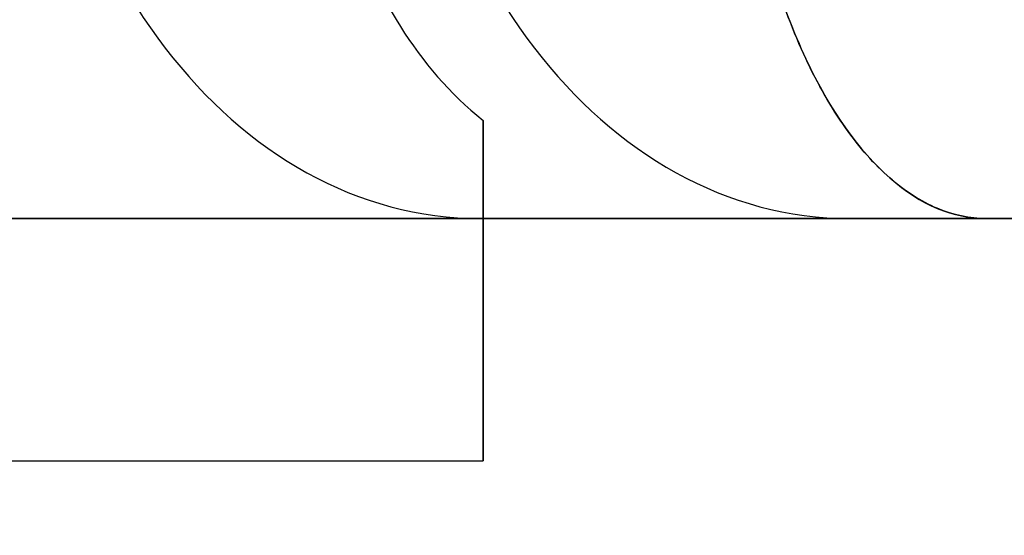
# Model space of a CAD drawing. Header units: millimetres. Extents: x 1690 to 2693, y 642 to 671.
# Tile 190 of 256: x 2654.05 to 2657.1, y 653.1 to 654.69. Entities that reach past the tile are written whole.
import ezdxf

# ---------------------------------------------------------------- set-up
doc = ezdxf.new("R2010")
doc.units = ezdxf.units.MM
doc.layers.add('METAL NEGRO', color=7, linetype='Continuous')

msp = doc.modelspace()

# ---------------------------------------------------------------- linework, layer by layer
at = {"layer": 'METAL NEGRO'}
for p, q in [((2653.1987, 654.0787, 16.5705), (2658.0147, 654.0787, 16.5705)), ((2655.487, 654.0787, 14.4214), (2655.487, 653.3325, 14.4214)), ((2656.1321, 654.0787, 13.0746), (2656.1321, 654.0787, 20.0664)), ((2657.0425, 654.0787, 11.9897), (2656.752, 654.0787, 12.3359)), ((2655.487, 653.8554, 12.8727), (2655.487, 653.8554, 16.2683))]:
    msp.add_line(p, q, dxfattribs=at)
at = {"layer": 'METAL NEGRO', "extrusion": (0.642788, -1.13687e-13, 0.766044)}
msp.add_arc((655.8787, -2021.8168, 1721.6849), 1.8, 90, 180, dxfattribs=at)
at = {"layer": 'METAL NEGRO', "extrusion": (-0.642788, 0, 0.766044)}
msp.add_arc((-655.8787, 2043.1195, -1698.073), 1.8, 270, 360, dxfattribs=at)
at = {"layer": 'METAL NEGRO', "extrusion": (-1, 0, 0)}
for start, end in [(310.4593, 0), (360, 41.4096)]:
    msp.add_arc((-656.3287, 14.5705, -2655.487), 3, start, end, dxfattribs=at)
at = {"layer": 'METAL NEGRO', "extrusion": (0, -1, 0)}
msp.add_arc((2646.737, 16.5705, -654.0787), 11.2777, 336.03481, 23.96519, dxfattribs=at)
at = {"layer": 'METAL NEGRO'}
for points, knots in [([(2655.016, 655.8787, 11.6045), (2654.9973, 655.7314, 11.6268), (2654.9928, 655.5869, 11.6599), (2655.0113, 655.3037, 11.7472), (2655.0348, 655.1643, 11.802), (2655.1102, 654.9059, 11.9255), (2655.1627, 654.7835, 11.9957), (2655.3002, 654.5625, 12.1419), (2655.3837, 654.4655, 12.2167), (2655.487, 654.382, 12.2879)], [-1.791242, -1.791242, -1.791242, -1.791242, -1.343432, -1.343432, -0.895621, -0.895621, -0.447811, -0.447811, 0, 0, 0, 0]), ([(2656.2535, 655.8787, 10.1297), (2656.2502, 655.7525, 10.1337), (2656.2533, 655.6265, 10.1509), (2656.2714, 655.3851, 10.2089), (2656.2862, 655.2686, 10.2496), (2656.3271, 655.0442, 10.3539), (2656.3529, 654.9379, 10.417), (2656.4126, 654.7437, 10.5592), (2656.4466, 654.6545, 10.6388), (2656.561, 654.4102, 10.903), (2656.6485, 654.288, 11.1014), (2656.8406, 654.1201, 11.5354), (2656.9402, 654.0787, 11.7596), (2657.0425, 654.0787, 11.9897)], [0, 0, 0, 0, 0.375838, 0.375838, 0.751676, 0.751676, 1.127515, 1.127515, 1.503353, 1.503353, 2.255029, 2.255029, 3.006706, 3.006706, 3.006706, 3.006706]), ([(2657.0425, 654.0787, 21.1513), (2656.9914, 654.0787, 21.2662), (2656.941, 654.0893, 21.3798), (2656.8412, 654.1311, 21.6044), (2656.7916, 654.1628, 21.7163), (2656.6964, 654.2461, 21.9312), (2656.6507, 654.2976, 22.0347), (2656.5635, 654.4212, 22.2333), (2656.5219, 654.4935, 22.3283), (2656.409, 654.7352, 22.5893), (2656.3469, 654.9348, 22.7365), (2656.2861, 655.2692, 22.8916), (2656.271, 655.3884, 22.9331), (2656.2532, 655.6296, 22.9906), (2656.2502, 655.7528, 23.0074), (2656.2535, 655.8787, 23.0113)], [0, 0, 0, 0, 0.37557, 0.37557, 0.75114, 0.75114, 1.12671, 1.12671, 1.502279, 1.502279, 2.253419, 2.253419, 2.628989, 2.628989, 3.004559, 3.004559, 3.004559, 3.004559])]:
    msp.add_open_spline(points, degree=3, knots=knots, dxfattribs=at)
for points, weights, degree in [([(2655.487, 654.0787, 13.8435), (2655.487, 654.0787, 13.2856), (2655.487, 654.1828, 12.7518), (2655.487, 654.382, 12.2879)], [1, 0.971301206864, 0.971301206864, 1], 3), ([(2658.0147, 654.0787, 16.5705), (2656.1693, 644.8287, 16.5705), (2646.737, 644.8287, 16.5705)], [0.931934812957, 0.746414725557, 1], 2)]:
    msp.add_rational_spline(points, weights, degree=degree, dxfattribs=at)
for points in [[(2655.487, 654.0787, 16.5548), (2653.1856, 654.0787, 16.5548)], [(2653.1856, 654.0787, 16.5548), (2657.0425, 654.0787, 21.1513)], [(2655.487, 654.0787, 16.5548), (2655.487, 654.0787, 13.8435)], [(2657.0425, 654.0787, 11.9897), (2655.487, 654.0787, 13.8435)], [(2646.737, 653.3287, 14.5705), (2655.487, 653.3287, 14.5705)]]:
    msp.add_open_spline(points, degree=1, dxfattribs=at)

doc.saveas('drawing.dxf')
